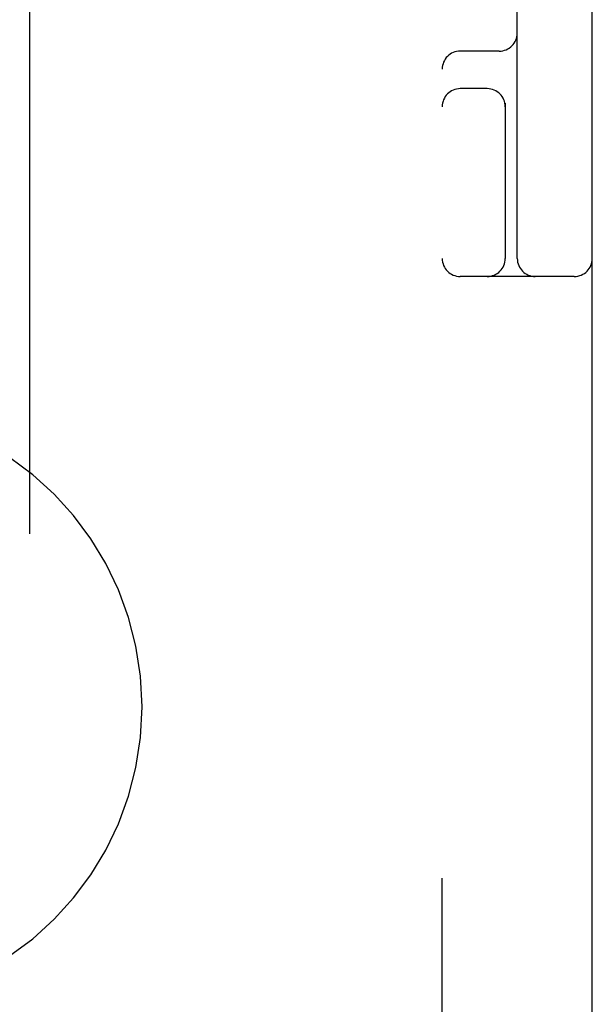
# Model space of a CAD drawing. Header units: inches. Extents: x 0 to 204, y 0 to 132.
# Tile 64 of 99: x 63.825 to 64.302, y 49.354 to 50.173. Entities that reach past the tile are written whole.
import ezdxf

# ---------------------------------------------------------------- set-up
doc = ezdxf.new("R2010")
doc.units = ezdxf.units.IN
doc.header["$LTSCALE"] = 11.243375
doc.header["$MEASUREMENT"] = 0
doc.linetypes.add('HIDDEN', pattern=[0.2, 0.1, -0.1])
doc.layers.add('DEFAULT_2', color=8, linetype='HIDDEN')
doc.layers.add('DOOR_ASSEMBLY', color=7, linetype='CONTINUOUS')

msp = doc.modelspace()

# ---------------------------------------------------------------- linework, layer by layer
at = {"layer": 'DEFAULT_2', "color": 8, "linetype": 'HIDDEN'}
for p, q in [((64.30151, 46.95952), (64.30151, 51.95952)), ((64.17651, 48.33452), (64.17651, 50.58452)), ((64.23901, 49.97452), (64.23901, 50.58452)), ((64.22401, 50.14702), (64.19151, 50.14702)), ((64.21401, 50.11577), (64.19151, 50.11577)), ((64.22901, 50.10372), (64.22901, 49.97452)), ((64.28651, 49.95952), (64.19151, 49.95952))]:
    msp.add_line(p, q, dxfattribs=at)
for centre, radius, start, end in [((64.22401, 50.16202), 0.015, 270, 360), ((64.19151, 50.13202), 0.015, 90, 180), ((64.19151, 50.10077), 0.015, 90, 180), ((64.21401, 50.10077), 0.015, 0, 90), ((64.19151, 49.97452), 0.015, 180, 270), ((64.21401, 49.97452), 0.015, 270, 360), ((64.25401, 49.97452), 0.015, 180, 270), ((64.28651, 49.97452), 0.015, 270, 360), ((63.67651, 49.60152), 0.25, 270, 90)]:
    msp.add_arc(centre, radius, start, end, dxfattribs=at)
at = {"layer": 'DOOR_ASSEMBLY', "color": 8, "linetype": 'HIDDEN'}
msp.add_line((63.83276, 59.86452), (63.83276, 39.05452), dxfattribs=at)

doc.saveas('drawing.dxf')
